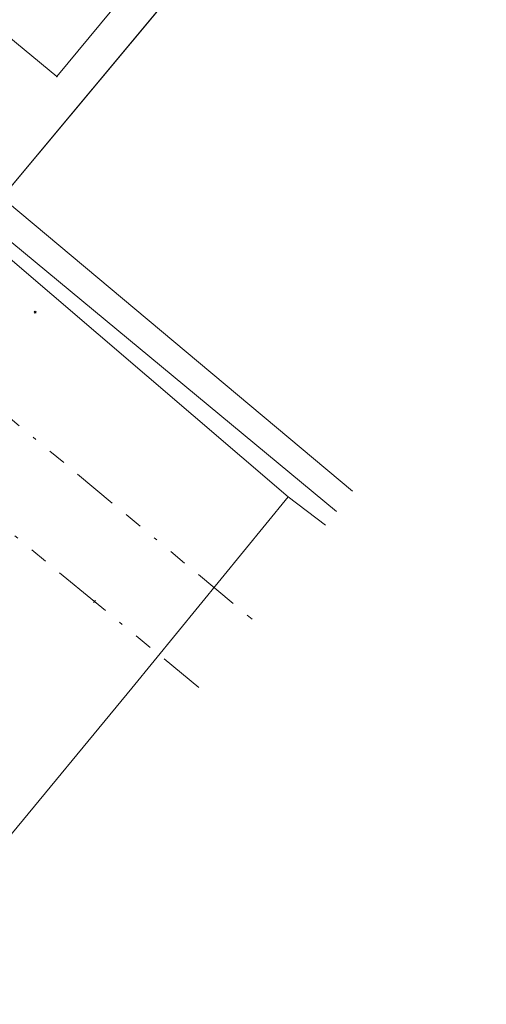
# Model space of a CAD drawing. Header units: metres. Extents: x 94073 to 94369, y 474661 to 474834.
# Tile 5 of 20: x 94150 to 94163, y 474667 to 474694. Entities that reach past the tile are written whole.
import ezdxf
from ezdxf.lldxf.tags import DXFTag

# ---------------------------------------------------------------- set-up
doc = ezdxf.new("R2010")
doc.units = ezdxf.units.M
doc.linetypes.add('RI-OVERIG-SO', pattern=[17, 5, -2, 2, -2, 0, -2, 2, -2])
doc.layers.add('A-Klic', color=7, linetype='Continuous')
doc.layers.add('B-WE-AL-PLAATSBEPALINGSPUNT-G', color=252, linetype='Continuous')
for name, color, linetype, lineweight in [('B-WE-KG-GRENS_PERCEEL-G', 150, 'KG-PERCEEL-SO', 18), ('B-WE-KG-KADASTRAAL_PAND-G', 3, 'Continuous', 18), ('B-WE-KL-DATA-G', 90, 'KL-DATA-N', 20), ('B-WE-KL-DATA_MANTELBUIS-G', 90, 'Continuous', 20), ('B-WE-KL-ET_LS-G', 190, 'KL-LS-N', 20), ('B-WE-KL-ET_MS-G', 130, 'KL-MS-N', 20), ('B-WE-KL-GAS_LD-G', 50, 'KL-GAS-LD-N', 20), ('B-WE-OG-TERREIN_ERF-G', 252, 'Continuous', 18), ('B-WE-RI-VRIJVERVAL-G', 210, 'RI-OVERIG-SO', 18), ('B-WE-RI-VRIJVERVAL_HULPSTUK-S', 210, 'Continuous', 25)]:
    doc.layers.add(name, color=color, linetype=linetype, lineweight=lineweight)
doc.styles.add('NLCS-ISO', font='txt')
doc.styles.get("Standard").update_dxf_attribs({"font": 'arial.ttf'})
tags = doc.linetypes.add('KG-PERCEEL-SO', pattern='A,5.5,-2,["P",Standard,S=1.8,R=0,X=-0.5,Y=-0.9],-2,5.5,-2,[5,NLCS.SHX,S=0.75,R=0,X=0,Y=0],-2', length=19).pattern_tags.tags
tags[6] = DXFTag(74, 10)
tags = doc.linetypes.add('KL-DATA-N', pattern='A,4,-1,[101,NLCS.shx,S=0.5,R=0,X=0,Y=0],-1,4,-1,["D",Standard,S=1,R=0,X=-0.25,Y=-0.5],-1.5', length=12.5).pattern_tags.tags
tags[18] = DXFTag(74, 10)
tags = doc.linetypes.add('KL-GAS-LD-N', pattern='A,4,-1,[69,NLCS.shx,S=0.5,R=0,X=0,Y=0],-1,4,-1,["L",Standard,S=1,R=0,X=0.25,Y=-0.5],-2', length=13).pattern_tags.tags
tags[18] = DXFTag(74, 10)
tags = doc.linetypes.add('KL-LS-N', pattern='A,4,-1,[103,NLCS.shx,S=0.75,R=0,X=0,Y=0],-1,4,-1,["L",Standard,S=1,R=0,X=0,Y=-0.5],-2', length=13).pattern_tags.tags
tags[18] = DXFTag(74, 10)
tags = doc.linetypes.add('KL-MS-N', pattern='A,4,-1,[103,NLCS.shx,S=0.75,R=0,X=0,Y=0],-1,4,-1,["M",Standard,S=1,R=0,X=0,Y=-0.5],-2', length=13).pattern_tags.tags
tags[18] = DXFTag(74, 10)

# ---------------------------------------------------------------- blocks, each defined once
blk = doc.blocks.new('SRI-HULP_OVERIG-SO')
at = {"color": 0, "linetype": 'ByBlock', "lineweight": 18}
for points in [[(-0.14, 0.14), (0.14, -0.14)], [(0.14, 0.14), (-0.14, -0.14)]]:
    blk.add_lwpolyline(points, dxfattribs=at)
at = {"color": 0, "linetype": 'ByBlock', "lineweight": 18, "style": 'NLCS-ISO', "flags": 1}
for tag, p in [('TYPE', (1.5, 0)), ('LABEL', (1.5, -1.5)), ('OMSCHRIJVING', (1.5, -3))]:
    blk.add_attdef(tag, p, '', height=1, dxfattribs=at)
blk = doc.blocks.new('A$C8e28291b')
at = {"layer": 'B-WE-KL-DATA-G', "ltscale": 0.25, "flags": 128}
for points in [[(94158.797, 474680.018), (94157.757, 474680.81), (94138.067, 474697.686), (94143.552, 474704.071)], [(94158.797, 474680.018), (94157.757, 474680.81), (94153.435, 474675.511), (94146.211, 474666.75), (94141.436, 474670.523), (94140.339, 474671.343), (94134.489, 474675.955)]]:
    blk.add_lwpolyline(points, dxfattribs=at)
at = {"layer": 'B-WE-KL-DATA_MANTELBUIS-G', "ltscale": 0.25, "flags": 128}
blk.add_lwpolyline([(94153.434, 474675.511), (94157.757, 474680.81)], dxfattribs=at)
at = {"layer": 'B-WE-KL-ET_LS-G', "ltscale": 0.25, "flags": 128}
blk.add_lwpolyline([(94159.537, 474680.966), (94140.096, 474697.266)], dxfattribs=at)
at = {"layer": 'B-WE-KL-ET_MS-G', "ltscale": 0.25, "flags": 128}
blk.add_lwpolyline([(94159.537, 474680.966), (94140.096, 474697.266), (94122.138, 474712.329), (94121.829, 474712.656), (94121.542, 474712.998), (94121.277, 474713.355), (94121.037, 474713.725), (94120.782, 474714.184), (94120.564, 474714.656), (94120.385, 474715.14), (94120.246, 474715.632), (94120.157, 474716.308), (94120.143, 474716.989), (94120.204, 474717.668), (94120.338, 474718.336), (94120.544, 474718.986), (94120.82, 474719.609), (94121.163, 474720.198), (94121.568, 474720.747), (94122.728, 474722.129), (94116.501, 474727.304), (94116.339, 474727.435), (94116.209, 474727.598), (94116.117, 474727.786), (94116.068, 474727.989), (94116.064, 474728.197), (94116.105, 474728.402), (94116.189, 474728.593), (94116.312, 474728.761), (94139.732, 474757.02), (94149.841, 474769.639), (94130.98, 474785.143)], dxfattribs=at)
at = {"layer": 'B-WE-KL-GAS_LD-G', "ltscale": 0.25, "flags": 128}
blk.add_lwpolyline([(94159.095, 474680.399), (94137.248, 474698.523)], dxfattribs=at)
at = {"layer": 'B-WE-RI-VRIJVERVAL-G', "ltscale": 0.25, "flags": 128}
for points in [[(94152.4, 474677.91), (94110.36, 474712.56)], [(94135.21, 474695.34), (94156.767, 474677.414)], [(94155.292, 474675.523), (94152.4, 474677.91)]]:
    blk.add_lwpolyline(points, dxfattribs=at)
at = {"layer": 'B-WE-RI-VRIJVERVAL_HULPSTUK-S', "xscale": 0.2, "yscale": 0.2, "zscale": 0.2}
for p in [(94150.76, 474685.92), (94152.4, 474677.91)]:
    blk.add_blockref('SRI-HULP_OVERIG-SO', p, dxfattribs=at)

msp = doc.modelspace()

# ---------------------------------------------------------------- linework, layer by layer
at = {"layer": 'B-WE-AL-PLAATSBEPALINGSPUNT-G'}
msp.add_point((94151.355, 474692.452), dxfattribs=at)
at = {"layer": 'B-WE-KG-GRENS_PERCEEL-G'}
msp.add_lwpolyline([(94215.686, 474768.153), (94204.837, 474777.198), (94188.1, 474756.791), (94139.494, 474698.059), (94149.985, 474689.273)], close=True, dxfattribs=at)
at = {"layer": 'B-WE-KG-KADASTRAAL_PAND-G'}
msp.add_lwpolyline([(94155.126, 474695.445), (94156.694, 474697.328), (94155.963, 474697.934), (94155.354, 474697.199), (94149.333, 474702.166), (94145.394, 474697.391), (94151.355, 474692.452), (94154.36, 474696.08)], close=True, dxfattribs=at)
msp.add_lwpolyline([(94155.126, 474695.445), (94156.694, 474697.328), (94155.963, 474697.934), (94155.354, 474697.199), (94149.333, 474702.166), (94145.394, 474697.391), (94151.355, 474692.452), (94154.36, 474696.08)], close=True, dxfattribs=at)
at = {"layer": 'B-WE-OG-TERREIN_ERF-G'}
msp.add_lwpolyline([(94164.215, 474728.067), (94147.064, 474707.33), (94141.371, 474700.357), (94139.494, 474698.059), (94149.992, 474689.282), (94155.126, 474695.445), (94154.36, 474696.08), (94151.355, 474692.452), (94145.394, 474697.391), (94149.333, 474702.166), (94153.144, 474706.787), (94156.956, 474711.408), (94160.767, 474716.029), (94164.579, 474720.65)], dxfattribs=at)

# ---------------------------------------------------------------- block references
at = {"layer": 'A-Klic'}
msp.add_blockref('A$C8e28291b', (0, 0), dxfattribs=at)

doc.saveas('drawing.dxf')
